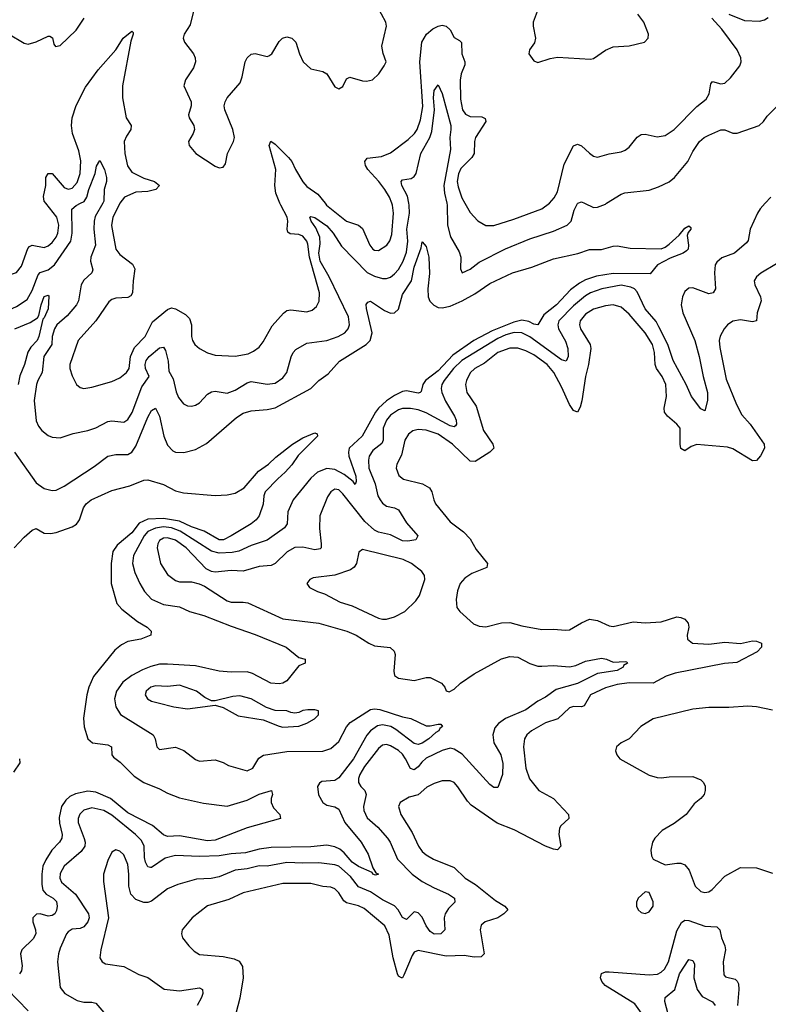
# Model space of a CAD drawing. Header units: inches. Extents: x 1552611 to 1694776, y 811966 to 917215.
# Tile 35 of 256: x 1570247 to 1574009, y 845976 to 850922. Entities that reach past the tile are written whole.
import ezdxf

# ---------------------------------------------------------------- set-up
doc = ezdxf.new("R2010")
doc.units = ezdxf.units.IN
doc.header["$MEASUREMENT"] = 0
doc.layers.add('B5874', color=7, linetype='Continuous')
doc.layers.add('B5875', color=7, linetype='Continuous')

msp = doc.modelspace()

# ---------------------------------------------------------------- linework, layer by layer
at = {"layer": 'B5874', "color": 5}
for points, elevation in [([(1570000, 849757.9), (1570004.7, 849744.7), (1570028.4, 849708.4), (1570082.4, 849670), (1570150, 849642.2), (1570190, 849639.2), (1570230, 849652.6), (1570255.9, 849684.1), (1570287.4, 849772.6), (1570296.9, 849783.1), (1570310, 849789.4), (1570370, 849777.7), (1570390, 849785.9), (1570410, 849803.8), (1570429.9, 849830), (1570438.7, 849850), (1570444.2, 849890), (1570433.3, 849930), (1570377.8, 850000)], 780), ([(1570000, 849502.4), (1570010, 849489.1), (1570032.1, 849472.1), (1570062.6, 849462.6), (1570150, 849456.8), (1570190, 849463), (1570230, 849482), (1570283.8, 849516.2), (1570310, 849561.4), (1570339.4, 849640.6), (1570350, 849652), (1570390, 849665.4), (1570421.5, 849690), (1570503.8, 849810), (1570510.2, 849850), (1570508.5, 849970), (1570530, 849988.5), (1570551.8, 850000)], 760), ([(1570664.7, 850000), (1570626.6, 849933.3), (1570621.2, 849910), (1570619.5, 849870), (1570627.7, 849790), (1570605, 849730), (1570602.2, 849710), (1570614.2, 849665.8), (1570609.1, 849650), (1570570, 849614.4), (1570555, 849590), (1570542.6, 849510), (1570532.5, 849490), (1570485.3, 849434.7), (1570433.9, 849390), (1570422.5, 849370), (1570410.7, 849330), (1570408.7, 849290), (1570367.7, 849230), (1570359.2, 849150), (1570337.5, 849110), (1570331.8, 849090), (1570319.8, 849010), (1570330, 848907.3), (1570341, 848881), (1570358, 848858), (1570390, 848833.7), (1570410, 848825.7), (1570450, 848822.6), (1570516.2, 848843.8), (1570590, 848857.8), (1570630, 848871.8), (1570690, 848903.5), (1570710, 848907.4), (1570770, 848901.1), (1570790, 848914.2), (1570811.6, 848948.4), (1570861.2, 849078.8), (1570897.6, 849130), (1570879.6, 849170), (1570877.1, 849190), (1570882.3, 849210), (1570897, 849230), (1570950, 849273.8), (1570970, 849278), (1570980.2, 849260.2), (1570993.1, 849206.9), (1570997, 849157), (1571018.2, 849118.2), (1571032.9, 849052.9), (1571044.3, 849024.3), (1571070, 848993.4), (1571090, 848983.1), (1571110, 848981.7), (1571130, 848986), (1571150, 848998.3), (1571190, 849041.5), (1571210, 849053.2), (1571230, 849055.6), (1571290, 849046.3), (1571330, 849061.7), (1571390, 849098.9), (1571410, 849104.2), (1571490, 849091.4), (1571530, 849095.7), (1571570, 849122.7), (1571589.9, 849150), (1571610.5, 849229.5), (1571620.4, 849250), (1571635.2, 849264.8), (1571690, 849296.9), (1571790, 849310.9), (1571848, 849330), (1571881.5, 849350), (1571898.4, 849370), (1571904.8, 849390), (1571898.9, 849430), (1571802.3, 849630), (1571756.7, 849710), (1571749.7, 849750), (1571756.7, 849796.7), (1571754.9, 849830), (1571735.9, 849875.9), (1571712.1, 849910), (1571705.1, 849930), (1571710, 849933.6), (1571730, 849927.9), (1571790, 849887.2), (1571821.7, 849850), (1571864, 849784), (1571993, 849653), (1572030, 849633.5), (1572070, 849622.3), (1572090, 849622.6), (1572110, 849629.4), (1572130, 849645), (1572150, 849668), (1572173.6, 849710), (1572190, 849755.2), (1572197.6, 849810), (1572192.4, 849870), (1572206.4, 849950), (1572204.5, 849990), (1572202.4, 850000)], 760), ([(1570750.9, 850000), (1570750, 849998.9), (1570715.4, 849930), (1570707.7, 849887.7), (1570730.1, 849770.1), (1570750, 849742), (1570814, 849694), (1570825.2, 849670), (1570816.6, 849610), (1570814.5, 849550), (1570804.7, 849535.3), (1570790, 849526), (1570730, 849523.5), (1570710, 849517.3), (1570694.8, 849505.2), (1570629.3, 849410), (1570540.6, 849310), (1570499.2, 849190), (1570498.5, 849170), (1570510, 849133.4), (1570532, 849090), (1570550, 849074.6), (1570570, 849070.2), (1570610, 849075.8), (1570710, 849104.1), (1570750, 849123.8), (1570784.4, 849150), (1570796.7, 849170), (1570804.2, 849230), (1570824.1, 849275.9), (1570877.2, 849330), (1570915, 849405), (1570990, 849467.2), (1571010, 849474.2), (1571030, 849470.3), (1571080.7, 849440.7), (1571101, 849421), (1571110.2, 849390.2), (1571110.3, 849330.3), (1571116, 849310), (1571127, 849290), (1571150, 849270.3), (1571190, 849249), (1571230, 849237.3), (1571330, 849232.2), (1571395.5, 849244.5), (1571422.6, 849257.4), (1571450, 849278), (1571470, 849303.8), (1571515.8, 849384.2), (1571572.3, 849447.7), (1571590, 849461.5), (1571610, 849464.5), (1571690, 849455.2), (1571717.2, 849462.8), (1571738.3, 849481.7), (1571751.6, 849508.4), (1571753.9, 849550), (1571703.5, 849730), (1571695.2, 849795.2), (1571689.9, 849810), (1571670, 849834.2), (1571650, 849842.9), (1571606.4, 849846.4), (1571594.6, 849854.6), (1571591.2, 849870), (1571594.9, 849910), (1571590.8, 849930), (1571558.9, 849990), (1571554.8, 850000)], 780), ([(1573993.6, 850000), (1573967.9, 849972.1), (1573954.4, 849950), (1573917.8, 849870), (1573907.2, 849812.8), (1573899.2, 849800.8), (1573839, 849750), (1573774.8, 849725.2), (1573750, 849704.8), (1573742.6, 849690), (1573738.1, 849650), (1573742.8, 849570), (1573732.4, 849550), (1573710, 849544.8), (1573630, 849575.1), (1573610, 849574.3), (1573590, 849556.2), (1573577.6, 849530), (1573571.6, 849490), (1573580.1, 849450), (1573639.1, 849310), (1573662.3, 849230), (1573681.3, 849130), (1573703.2, 849050), (1573703.2, 849010), (1573690, 848958), (1573670, 848966.9), (1573623.1, 849030), (1573595.9, 849090), (1573530, 849209.8), (1573503.8, 849290), (1573459.6, 849379.6), (1573445.4, 849405.4), (1573390, 849469), (1573350, 849555.6), (1573336.5, 849570), (1573318.8, 849578.8), (1573270, 849588.9), (1573171.7, 849570), (1573115, 849550), (1573090, 849534.6), (1573030, 849485.5), (1572956.3, 849410), (1572951.5, 849390), (1572954.7, 849370), (1572990, 849306.8), (1573000.9, 849270), (1573003.3, 849230), (1572993.2, 849206.8), (1572970, 849214.3), (1572810, 849328.5), (1572770.6, 849350), (1572731.2, 849351.2), (1572690, 849339.1), (1572650, 849321.2), (1572468.3, 849210), (1572426.7, 849170), (1572379.4, 849110), (1572368.6, 849090), (1572365.5, 849070), (1572368.6, 849050), (1572386.7, 849006.7), (1572432.2, 848930), (1572440.1, 848910), (1572442.2, 848890), (1572437.6, 848882.4), (1572430, 848877.2), (1572410, 848881.8), (1572290, 848948.2), (1572250, 848962.1), (1572210, 848969), (1572171, 848969), (1572150, 848962.3), (1572110, 848935.2), (1572090.1, 848910), (1572073.3, 848870), (1572072.9, 848810), (1572066.6, 848793.4), (1572022, 848758), (1572003.3, 848730), (1571999.1, 848710), (1572002.1, 848670), (1572033.4, 848590), (1572046.7, 848530), (1572057.8, 848510), (1572070, 848494), (1572090, 848478.9), (1572130.6, 848470), (1572150, 848460.9), (1572190, 848395.6), (1572248.4, 848330), (1572237.3, 848310), (1572198, 848302), (1572170, 848304.7), (1572110, 848334.3), (1572050, 848347.6), (1572030, 848357.9), (1571981.6, 848401.6), (1571870, 848541.1), (1571850, 848559.8), (1571830, 848563.1), (1571810, 848550.8), (1571793.8, 848526.2), (1571755.5, 848430), (1571754.1, 848365.9), (1571762.5, 848290), (1571761.5, 848270), (1571756.3, 848263.7), (1571730, 848258.8), (1571670, 848272.1), (1571629.2, 848270.8), (1571590.6, 848249.4), (1571530.1, 848189.9), (1571510, 848180.2), (1571450, 848175.9), (1571370, 848151.8), (1571310, 848155.2), (1571230, 848147.1), (1571211.1, 848151.1), (1571184, 848164), (1571083.8, 848270), (1571030, 848308), (1570990, 848320.3), (1570970, 848317.8), (1570950, 848305.3), (1570940.7, 848290), (1570937.8, 848270), (1570955.2, 848190), (1570990, 848135.8), (1571030, 848104.8), (1571050, 848099.1), (1571110, 848097.7), (1571148.9, 848088.9), (1571176.3, 848076.3), (1571290, 848002.2), (1571310, 847995.8), (1571370, 847997), (1571393.1, 847993.1), (1571570, 847913.4), (1571750, 847890.2), (1571890.4, 847850), (1571937.1, 847830), (1572001.3, 847790), (1572030, 847777.1), (1572108.2, 847768.2), (1572128.8, 847750), (1572133.3, 847733.3), (1572126.5, 847650), (1572130, 847628), (1572150, 847614.9), (1572230, 847602.4), (1572290, 847617.1), (1572310, 847617.1), (1572366.8, 847590), (1572384, 847570), (1572390.8, 847550.8), (1572405.2, 847545.2), (1572430, 847559.1), (1572461.6, 847590), (1572530, 847635.5), (1572667.6, 847712.4), (1572710, 847723.2), (1572750, 847719.3), (1572810, 847688.3), (1572850, 847675.6), (1572870, 847674.3), (1572930, 847678.2), (1573010, 847672.3), (1573041.3, 847678.7), (1573090, 847699.6), (1573170, 847714.4), (1573195.5, 847710), (1573230, 847695.2), (1573290, 847698.4), (1573297.3, 847697.3), (1573302, 847690), (1573281.7, 847678.3), (1573279.1, 847670), (1573250, 847653.6), (1573150, 847637.5), (1573050, 847588.5), (1572943.2, 847556.8), (1572890, 847519.8), (1572850, 847499.4), (1572790, 847455.9), (1572687.4, 847412.6), (1572652.5, 847387.5), (1572635, 847365), (1572625.2, 847330), (1572630.2, 847290), (1572664.8, 847230), (1572674.1, 847185.9), (1572672.9, 847130), (1572650, 847066), (1572630, 847065.6), (1572610, 847079.7), (1572470, 847232.9), (1572430, 847258.5), (1572410, 847262.3), (1572370, 847251.2), (1572290, 847213), (1572267.1, 847192.9), (1572250, 847169), (1572230, 847153.3), (1572210, 847161.5), (1572185.3, 847210), (1572170, 847232.4), (1572150, 847250.9), (1572110, 847273.9), (1572090, 847280.5), (1572070, 847278.4), (1572050, 847260.7), (1571979.9, 847170), (1571956.8, 847130), (1571950.1, 847110), (1571950.1, 847090.1), (1571961.2, 847070), (1571980.7, 847050), (1571988.7, 847030), (1571975.3, 846970), (1571976.4, 846950), (1571993.7, 846913.7), (1572046.1, 846866.1), (1572095.6, 846810), (1572109, 846790), (1572145.3, 846705.3), (1572218.8, 846630), (1572270, 846592.7), (1572330, 846560.5), (1572401.1, 846530), (1572432, 846510), (1572433.1, 846490), (1572402.4, 846457.6), (1572384.6, 846430), (1572380.5, 846410), (1572383.1, 846350), (1572362.8, 846330), (1572330, 846329.1), (1572310, 846342.2), (1572289.9, 846370), (1572270, 846413.7), (1572250, 846436.2), (1572230, 846441.2), (1572190, 846402.6), (1572170, 846413.1), (1572148.1, 846450), (1572130.3, 846470.3), (1572070, 846501.4), (1572010, 846541.6), (1571950, 846565.6), (1571910, 846619), (1571850, 846669.4), (1571830, 846677.5), (1571750, 846687.7), (1571670, 846684.7), (1571590, 846689.1), (1571490, 846670.3), (1571450, 846671.1), (1571390, 846657.6), (1571330, 846650.9), (1571250, 846616.2), (1571208.4, 846608.4), (1571134.9, 846605.1), (1571041.3, 846578.7), (1570990, 846556.1), (1570910, 846493.9), (1570890, 846487.3), (1570870, 846487.5), (1570830, 846503.2), (1570805, 846530), (1570794.6, 846570), (1570795.6, 846630), (1570790, 846679.3), (1570770, 846726.6), (1570750, 846745.4), (1570730, 846752.8), (1570710, 846740.7), (1570690, 846698), (1570667.6, 846630), (1570667.4, 846592.6), (1570693.7, 846410), (1570654.2, 846250), (1570650.3, 846210), (1570661.3, 846190), (1570678.9, 846178.9), (1570770, 846166.2), (1570845.8, 846125.8), (1570890, 846111.1), (1570972.6, 846052.6), (1571050, 846043.5), (1571150, 846059), (1571166, 846050), (1571166.9, 846030), (1571160.6, 846010), (1571139.3, 845970)], 760), ([(1571781.4, 850000), (1571789.4, 849990), (1571890, 849909.4), (1571950, 849890.2), (1571970, 849872.6), (1572006.3, 849790), (1572022.3, 849770), (1572030, 849764.2), (1572050, 849762.6), (1572091.1, 849790), (1572107.8, 849812.2), (1572116.4, 849843.6), (1572125.3, 849950), (1572120.4, 849990), (1572116.6, 850000)], 780), ([(1572392.6, 850000), (1572394.9, 849990), (1572397, 849890), (1572411.5, 849831.5), (1572455.4, 849755.4), (1572464.3, 849730), (1572462.6, 849670), (1572470, 849650.8), (1572510, 849668.9), (1572556.1, 849703.9), (1572688.7, 849771.3), (1572810, 849822.2), (1572930, 849859.3), (1572998, 849890), (1573017.5, 849910), (1573034.1, 849965.9), (1573050, 849999.5), (1573051.2, 850000)], 760), ([(1572483.9, 850000), (1572510, 849953.1), (1572550, 849912.6), (1572590, 849889.2), (1572630, 849888.4), (1572730, 849920.8), (1572870, 849972.8), (1572908.9, 850000)], 780), ([(1573085.7, 850000), (1573130, 849979.6), (1573150, 849980.2), (1573190, 849996), (1573196.4, 850000)], 760), ([(1570220.1, 848750), (1570330, 848595.8), (1570370, 848566.7), (1570410, 848557.3), (1570430, 848559.6), (1570470, 848579), (1570621.9, 848678.1), (1570690, 848729.2), (1570730, 848738.9), (1570790, 848738.7), (1570810, 848750.2), (1570830, 848780.2), (1570890, 848925.2), (1570910, 848959.6), (1570930, 848970.3), (1570950, 848930.5), (1570970.6, 848830.6), (1570990, 848785.7), (1571016.1, 848756.1), (1571030, 848750.2), (1571071.9, 848748.1), (1571130, 848763.6), (1571186.1, 848793.9), (1571336.1, 848923.9), (1571370, 848946), (1571410, 848957.7), (1571490, 848963.9), (1571530, 848973.1), (1571710.4, 849069.6), (1571749.9, 849110.1), (1571796.8, 849143.3), (1571853.9, 849206.1), (1571988, 849290), (1572007.9, 849310), (1572018.2, 849350), (1571989, 849471), (1571988.8, 849491.2), (1571996.2, 849503.8), (1572010, 849508.4), (1572080.6, 849460.6), (1572110, 849448.4), (1572130.5, 849449.5), (1572150, 849468.8), (1572170, 849542.3), (1572215.4, 849610), (1572230, 849678.4), (1572264, 849776), (1572270, 849806), (1572290, 849782.8), (1572302.6, 849730), (1572306.8, 849646.8), (1572298.3, 849570), (1572298.8, 849530), (1572308.1, 849508.1), (1572328, 849488), (1572350, 849476.8), (1572370, 849475), (1572410, 849484), (1572470, 849509.7), (1572534.5, 849545.5), (1572610, 849597.4), (1572722.9, 849650), (1572820.7, 849679.3), (1572930, 849720.2), (1573051.7, 849748.3), (1573110, 849767.2), (1573170, 849768.5), (1573230, 849783.8), (1573250, 849785.5), (1573314, 849774), (1573470, 849771.8), (1573490, 849779.6), (1573510, 849794.9), (1573560.7, 849839.3), (1573590, 849875.8), (1573610, 849886.8), (1573618.8, 849878.8), (1573619.3, 849870), (1573606, 849854), (1573602, 849838), (1573608.7, 849790), (1573605.5, 849770), (1573598.4, 849761.6), (1573581.7, 849750), (1573515.3, 849724.7), (1573452, 849690), (1573414.7, 849645.3), (1573230, 849647.5), (1573146, 849634), (1573090, 849615.2), (1573060.5, 849599.4), (1573015.6, 849564.4), (1572944.1, 849490), (1572881.1, 849438.9), (1572850, 849389.8), (1572830, 849392.2), (1572805.4, 849405.4), (1572770, 849412.8), (1572730, 849403.6), (1572621, 849359), (1572529.2, 849310.8), (1572422.9, 849237.1), (1572350, 849158.4), (1572285.9, 849110), (1572273.4, 849090), (1572264.8, 849055.2), (1572259.5, 849050), (1572250, 849046.6), (1572190, 849057.8), (1572170, 849053.8), (1572130, 849034.5), (1572090, 849007.2), (1572050.1, 848970), (1572035.5, 848950), (1571968.3, 848830), (1571902.9, 848770), (1571898.7, 848750), (1571901.5, 848730), (1571936, 848630), (1571938, 848602), (1571932.7, 848587.3), (1571922.1, 848602.1), (1571878.3, 848638.3), (1571830, 848662.1), (1571790, 848668.4), (1571743.2, 848650), (1571710, 848618.5), (1571620.6, 848510), (1571593.8, 848450), (1571590.2, 848390), (1571577.6, 848370), (1571490, 848307.6), (1571410, 848281), (1571347.6, 848252.4), (1571314.7, 848245.3), (1571250, 848241.8), (1571210, 848253.3), (1571053.2, 848353.2), (1571010, 848369.7), (1570970, 848373.9), (1570930, 848368.8), (1570890, 848351.1), (1570873.2, 848330), (1570818.5, 848230), (1570814.3, 848190), (1570825.9, 848145.9), (1570850.2, 848090), (1570873.7, 848050), (1570910, 848011.8), (1570970, 847984.6), (1571050, 847972.6), (1571100.4, 847950), (1571172.4, 847930), (1571310, 847875.1), (1571430, 847834.2), (1571586.7, 847770), (1571650, 847719.1), (1571682, 847710), (1571682, 847690), (1571650, 847677.2), (1571590, 847601), (1571570, 847588.9), (1571550, 847586.2), (1571509.6, 847590), (1571417.4, 847637.4), (1571390, 847646), (1571310, 847644.5), (1571250, 847649.4), (1571130, 847675.8), (1570990, 847685.7), (1570950, 847684.1), (1570906.3, 847673.7), (1570863.2, 847656.8), (1570810, 847627.9), (1570765.7, 847594.3), (1570733.5, 847550), (1570723, 847510), (1570729.3, 847470), (1570752.8, 847432.8), (1570917, 847330), (1570927.4, 847310), (1570935.5, 847270), (1570950, 847255.5), (1571030, 847267.9), (1571071.9, 847251.9), (1571130, 847206.4), (1571150, 847197.6), (1571230, 847204), (1571270, 847190.2), (1571295.9, 847175.9), (1571390, 847149.3), (1571417.9, 847162.1), (1571447.8, 847212.2), (1571472.5, 847227.5), (1571590, 847245.9), (1571770, 847247.3), (1571810, 847260.7), (1571850, 847296.3), (1571889.5, 847370), (1571907.8, 847392.2), (1572010, 847456.4), (1572030, 847459.9), (1572056.5, 847456.5), (1572170, 847421.1), (1572212.6, 847412.6), (1572290, 847374.6), (1572310, 847374.6), (1572350, 847383.8), (1572362.8, 847382.8), (1572372.1, 847372.1), (1572358.6, 847361.5), (1572352.8, 847350), (1572337.8, 847342.2), (1572303.2, 847310), (1572270, 847287.3), (1572250, 847281.6), (1572230, 847286.2), (1572137.5, 847357.5), (1572111.8, 847371.8), (1572070, 847379.7), (1572045.5, 847374.5), (1572010, 847350.6), (1571991.1, 847328.9), (1571925, 847210), (1571850, 847114.2), (1571830, 847101), (1571765.2, 847094.8), (1571753.5, 847086.5), (1571744.2, 847070), (1571748.1, 847028.1), (1571770, 846990.2), (1571790, 846977.1), (1571830, 846968.5), (1571850, 846956.1), (1571880.4, 846890), (1571963.2, 846790), (1571998.3, 846730), (1572022, 846662), (1572036.7, 846636.7), (1572050.4, 846630), (1572035.3, 846624.7), (1572022, 846630), (1572018, 846638), (1571950, 846669), (1571918, 846690), (1571876.8, 846736.9), (1571855.1, 846755.1), (1571830, 846767.2), (1571790, 846776.3), (1571710, 846768), (1571510, 846763.7), (1571450, 846754.9), (1571382.4, 846737.6), (1571310, 846732.9), (1571250, 846721.7), (1571150, 846717.9), (1571030, 846724.5), (1570978.5, 846710), (1570910, 846662.9), (1570903.4, 846663.4), (1570890, 846666.2), (1570878.8, 846690), (1570873.7, 846713.7), (1570872.8, 846770), (1570859.8, 846799.8), (1570829.1, 846830), (1570710, 846926), (1570670, 846949.9), (1570610, 846963.6), (1570570, 846951.1), (1570549.3, 846930.7), (1570541.5, 846910), (1570541.2, 846890), (1570571.6, 846808.4), (1570576.4, 846790), (1570574, 846770), (1570555.5, 846744.5), (1570470.9, 846670), (1570450, 846633.6), (1570448.9, 846610), (1570456.8, 846590), (1570527.4, 846530), (1570593.1, 846430), (1570595.8, 846410), (1570589.4, 846390), (1570570, 846365), (1570550, 846357), (1570510, 846353), (1570490, 846339.8), (1570481.8, 846330), (1570450, 846258.4), (1570441.1, 846230), (1570436.9, 846190), (1570450, 846060.7), (1570473, 846030), (1570536, 845996), (1570570, 845986.4), (1570610, 845986.9), (1570630, 845982.3), (1570670, 845935.2)], 740), ([(1574050, 849696.3), (1573971.5, 849648.5), (1573950.3, 849630), (1573938, 849610), (1573940.9, 849590), (1573970.2, 849530.2), (1573973.4, 849510), (1573952.4, 849450), (1573950.2, 849409.8), (1573930, 849403.7), (1573870, 849414.1), (1573830, 849408.4), (1573804.2, 849390), (1573787.5, 849370), (1573767.8, 849332.2), (1573762.6, 849310), (1573765.2, 849274.8), (1573796.7, 849116.7), (1573848.8, 848988.8), (1573876.7, 848936.7), (1573917.4, 848890), (1573988.4, 848790), (1573990, 848769.8), (1573970, 848731.8), (1573950, 848707.6), (1573930, 848706.7), (1573830, 848766.7), (1573804.4, 848775.6), (1573650, 848787.6), (1573621.6, 848778.4), (1573590, 848757.3), (1573570, 848767.8), (1573565.4, 848790), (1573565.3, 848870), (1573549.7, 848890), (1573502.4, 848930), (1573487.3, 848950), (1573484.9, 848970), (1573498, 849030), (1573493.5, 849090), (1573475.4, 849130), (1573447.3, 849170), (1573441.1, 849190), (1573437.6, 849250), (1573426.2, 849290), (1573389.4, 849350), (1573310, 849442.7), (1573270, 849478.6), (1573230, 849489.2), (1573190, 849484.5), (1573130, 849467.8), (1573090, 849443.2), (1573063.1, 849410), (1573060.1, 849390), (1573065.6, 849370), (1573114, 849290), (1573117.3, 849270), (1573105, 849190), (1573089.6, 849130), (1573072.6, 849007.4), (1573063.6, 848976.4), (1573050, 848951.5), (1573030, 848959.8), (1573010, 848989.8), (1572970, 849078), (1572931.3, 849150), (1572897.5, 849190), (1572830, 849238.6), (1572790, 849259), (1572750, 849272.7), (1572710, 849272.1), (1572650, 849249.9), (1572582.8, 849197.2), (1572534, 849170), (1572510, 849148.7), (1572491.6, 849110), (1572488, 849090), (1572494, 849050), (1572540.2, 848980.2), (1572578.2, 848858.2), (1572624.9, 848790), (1572629, 848770), (1572610.3, 848750), (1572536.3, 848703.7), (1572510, 848705), (1572422, 848790), (1572350, 848840.3), (1572290, 848859.5), (1572250, 848863.9), (1572223.3, 848856.7), (1572200.4, 848839.6), (1572183, 848810), (1572165.6, 848734.4), (1572141.8, 848690), (1572139.2, 848670), (1572152.3, 848632.3), (1572175, 848615), (1572271.2, 848591.2), (1572306.5, 848570), (1572318.2, 848550), (1572327.5, 848510), (1572336.9, 848490), (1572410, 848400.3), (1572477.1, 848350), (1572510, 848314.4), (1572541.5, 848261.5), (1572597.6, 848190), (1572594.4, 848170), (1572519.1, 848140.9), (1572483.4, 848116.6), (1572460.3, 848090), (1572447.3, 848052.7), (1572440.3, 848010), (1572443.7, 847970), (1572458.4, 847950), (1572527.2, 847887.2), (1572555.5, 847875.5), (1572590, 847872.4), (1572668.1, 847891.9), (1572710, 847893.9), (1572770, 847877.3), (1572870, 847859.2), (1572930, 847860.7), (1572990, 847854.9), (1573010, 847857.3), (1573070, 847893), (1573110, 847910.2), (1573150, 847904.9), (1573210, 847877.7), (1573230, 847874.7), (1573330, 847897.4), (1573390, 847892.6), (1573470, 847897.4), (1573550, 847922), (1573570, 847919.7), (1573590, 847910.2), (1573606, 847890), (1573610.3, 847870), (1573600.9, 847830), (1573602.6, 847810), (1573628, 847790), (1573710, 847784.8), (1573790, 847794.6), (1573870, 847787.9), (1573930, 847801.3), (1573950, 847801), (1573975.3, 847790), (1573974.6, 847770), (1573953.2, 847746.8), (1573850, 847693.3), (1573788, 847688), (1573540.9, 847639.1), (1573495.8, 847624.2), (1573430, 847589.9), (1573310, 847591.7), (1573250, 847582.7), (1573190, 847566.4), (1573115.5, 847530), (1573084.1, 847475.9), (1573070, 847469.9), (1573030, 847472.5), (1573010, 847465.8), (1572951.3, 847410), (1572889.3, 847390.7), (1572819.6, 847350), (1572795.5, 847330), (1572782.9, 847310), (1572778.5, 847270), (1572790, 847162.8), (1572808.2, 847108.2), (1572855.3, 847050), (1572929.5, 847009.5), (1573004.4, 846930), (1573006.4, 846910), (1572966.5, 846873.5), (1572959.6, 846860.4), (1572956.5, 846830), (1572965.7, 846770), (1572950, 846753), (1572930, 846755.5), (1572890, 846770.6), (1572732.2, 846852.2), (1572647, 846887), (1572516.4, 846976.5), (1572497.2, 846997.2), (1572449.3, 847069.3), (1572430, 847089.8), (1572410, 847098.8), (1572370, 847099.4), (1572330, 847085.7), (1572293.5, 847066.5), (1572250, 847028.9), (1572203.9, 847016.1), (1572158.4, 846990), (1572150.3, 846970), (1572162.9, 846930), (1572219.4, 846839.4), (1572250.2, 846770), (1572270, 846743.9), (1572290, 846726.5), (1572326.1, 846706.1), (1572430, 846663.5), (1572485.2, 846610), (1572537.3, 846577.3), (1572637.7, 846497.7), (1572685.5, 846470), (1572700.3, 846450), (1572680.2, 846430), (1572650, 846410.6), (1572586, 846390), (1572565.9, 846374.1), (1572561, 846350), (1572580.2, 846230), (1572565.6, 846214.4), (1572530, 846213.2), (1572480.7, 846220.8), (1572390, 846218.1), (1572250, 846247.2), (1572230, 846237.7), (1572218.6, 846221.4), (1572177.9, 846122.1), (1572170, 846108.6), (1572165.2, 846110), (1572150, 846116.9), (1572145.6, 846130), (1572123.9, 846210), (1572104.3, 846324.3), (1572082.6, 846370), (1571977.9, 846457.9), (1571950, 846470.9), (1571890, 846486.6), (1571875.2, 846495.2), (1571850, 846536), (1571830, 846556.5), (1571810, 846564.2), (1571770, 846567.8), (1571710, 846582.4), (1571570, 846583.2), (1571370, 846536.2), (1571297.3, 846502.7), (1571190, 846471.3), (1571114.3, 846410), (1571063.8, 846350), (1571060.5, 846330), (1571064.9, 846310), (1571096.4, 846270), (1571123, 846243), (1571150, 846226.5), (1571270, 846216.1), (1571324.5, 846204.5), (1571350, 846192.2), (1571366.4, 846166.4), (1571370.2, 846110), (1571353.4, 846006.6), (1571332.4, 845930)], 780), ([(1570222.5, 849370), (1570299.3, 849400.7), (1570336, 849424), (1570343.4, 849436.6), (1570354, 849490), (1570370, 849532.1), (1570390, 849538), (1570394.1, 849534.1), (1570390, 849469.5), (1570370, 849425.1), (1570362.4, 849417.6), (1570343.6, 849330), (1570333.9, 849310), (1570302.7, 849277.3), (1570287.9, 849252.1), (1570270.6, 849189.4), (1570247.4, 849132.6), (1570239.5, 849090)], 740), ([(1570219.1, 848270), (1570270, 848322.7), (1570310, 848357.4), (1570330, 848366.7), (1570370, 848343.7), (1570400.9, 848340.9), (1570430, 848346), (1570510, 848375.2), (1570531.7, 848388.3), (1570540.7, 848399.3), (1570548.2, 848410), (1570566.9, 848470), (1570581.6, 848490), (1570606.1, 848510), (1570710, 848558), (1570799.9, 848580.1), (1570870, 848609), (1570890.2, 848610.2), (1570970, 848587.9), (1571030, 848556.3), (1571070, 848544.7), (1571230, 848532.7), (1571290, 848536.1), (1571330, 848544.6), (1571375.1, 848570), (1571446.3, 848653.7), (1571498, 848690), (1571534.6, 848725.4), (1571618, 848790), (1571670, 848822), (1571730, 848846.8), (1571742, 848842), (1571744, 848830), (1571647, 848733), (1571613.9, 848686.1), (1571581.7, 848650), (1571543.4, 848616.6), (1571480.7, 848550), (1571473, 848530), (1571470, 848489.2), (1571450, 848429.6), (1571434.6, 848410), (1571410.3, 848390), (1571308.9, 848330), (1571270.3, 848310), (1571250, 848309.5), (1571173.5, 848353.5), (1571110, 848375.2), (1571050, 848403.4), (1570970, 848416.4), (1570890, 848414), (1570846.8, 848393.2), (1570810, 848345), (1570737, 848283), (1570715.1, 848250), (1570706.6, 848190), (1570705.8, 848090), (1570734.4, 847990), (1570760.7, 847960.7), (1570838.7, 847898.7), (1570887.3, 847870), (1570906.8, 847850), (1570906, 847830), (1570856, 847810), (1570790, 847798), (1570757.8, 847782.2), (1570725.5, 847754.5), (1570617.7, 847622.3), (1570595, 847570), (1570583.5, 847530), (1570567.2, 847412.8), (1570570.9, 847370), (1570590.1, 847310.1), (1570613, 847290), (1570690, 847279.8), (1570707.4, 847270), (1570709.4, 847230), (1570718.3, 847218.3), (1570752.6, 847192.6), (1570822.9, 847122.9), (1570870, 847090.1), (1570950, 847058.9), (1570990, 847036.1), (1571050, 847014.2), (1571170, 846986.3), (1571290, 846972), (1571390, 847001.7), (1571450, 847032.1), (1571512, 847050), (1571518, 847030), (1571510.4, 847010), (1571510.4, 846990), (1571523, 846963), (1571554.9, 846930), (1571557.3, 846910), (1571390, 846862.5), (1571230, 846801.4), (1571190, 846797.9), (1571050, 846823.2), (1570990, 846819.6), (1570970, 846826.8), (1570914.5, 846874.5), (1570790, 846938.3), (1570703.6, 847010), (1570630, 847041.9), (1570590, 847046.7), (1570527, 847033), (1570499.1, 847020.9), (1570477.9, 847002.1), (1570457.5, 846970), (1570445.7, 846914.3), (1570446.4, 846886.4), (1570459.6, 846830), (1570458.9, 846810), (1570446.4, 846790), (1570408.9, 846750), (1570377.5, 846702.5), (1570363.6, 846670), (1570357.4, 846630), (1570357.6, 846577.6), (1570363.5, 846550), (1570380.2, 846530), (1570415.2, 846510), (1570432.2, 846492.2), (1570435.8, 846470), (1570432.3, 846447.7), (1570423.2, 846430), (1570410, 846421.7), (1570390, 846419.6), (1570350, 846429.9), (1570330.9, 846429.1), (1570313.2, 846410), (1570312.9, 846390), (1570327, 846350), (1570327.5, 846330), (1570315.4, 846304.6), (1570257.7, 846250), (1570250.9, 846230), (1570258.9, 846170), (1570256, 846144), (1570245.5, 846130)], 720), ([(1574030, 847453.6), (1573950, 847469.9), (1573906.2, 847473.8), (1573810, 847467.8), (1573710, 847467.8), (1573630, 847458.9), (1573430.6, 847410), (1573367.6, 847372.4), (1573310.1, 847309.9), (1573270, 847289.8), (1573245.8, 847270), (1573240.8, 847250), (1573247.6, 847230), (1573262, 847210), (1573410, 847127.1), (1573450, 847114.9), (1573470, 847113.6), (1573510, 847119.3), (1573630, 847119.8), (1573670, 847104), (1573684, 847090), (1573691.9, 847071.9), (1573692.4, 847050), (1573686.5, 847030), (1573670.3, 847010), (1573636.2, 846983.8), (1573596.1, 846930), (1573535.2, 846884.8), (1573475.3, 846850), (1573438.9, 846810), (1573427.4, 846790), (1573418.3, 846750), (1573422.2, 846722.2), (1573430, 846706), (1573490, 846676.4), (1573550, 846685.3), (1573570, 846684.4), (1573590, 846676.5), (1573610.6, 846650.6), (1573640.6, 846570), (1573670, 846543), (1573690, 846537.2), (1573710, 846541.3), (1573727.2, 846552.8), (1573790, 846619.8), (1573870, 846664), (1573950, 846661.1), (1574030, 846634.9)], 820), ([(1570218.2, 847141.8), (1570248.6, 847190), (1570246.8, 847210)], 720), ([(1573380.3, 845920.3), (1573338.9, 845978.9), (1573189, 846070), (1573172.5, 846090), (1573166, 846110), (1573170, 846130.3), (1573190, 846139.3), (1573210, 846139.5), (1573410, 846124), (1573451.6, 846128.4), (1573470, 846136.9), (1573486.8, 846153.2), (1573507.9, 846190), (1573550, 846345.3), (1573572.6, 846387.4), (1573590, 846399), (1573610, 846397.5), (1573690, 846369.5), (1573750, 846364.7), (1573765.5, 846350), (1573774.3, 846310), (1573791, 846270), (1573793.5, 846250), (1573782.6, 846190), (1573785, 846125), (1573794.1, 846114.1), (1573841.9, 846101.9), (1573853.2, 846093.2), (1573858.7, 846078.7), (1573861.3, 846050), (1573853.5, 845970)], 780), ([(1573521.1, 845870), (1573489, 845990), (1573491.1, 846010), (1573539.8, 846050), (1573562, 846130), (1573610, 846201.1), (1573630, 846197), (1573638.6, 846178.6), (1573634.8, 846110), (1573650.7, 846050), (1573675.8, 846015.8), (1573727.9, 845987.9), (1573741.7, 845970)], 760), ([(1570185.3, 846050), (1570290, 845943.7)], 720)]:
    msp.add_lwpolyline(points, dxfattribs=dict(at, elevation=elevation))
for points, elevation in [([(1571970, 848261.6), (1571952, 848248), (1571940.2, 848190), (1571928.2, 848171.8), (1571910, 848158.9), (1571830, 848132.2), (1571722, 848118), (1571704.9, 848110), (1571690.6, 848090), (1571704, 848070), (1571744, 848050), (1571778.9, 848038.9), (1571856.9, 847996.9), (1571917.4, 847977.4), (1572050, 847916.6), (1572070, 847910.2), (1572090, 847910.1), (1572130, 847922.9), (1572181.7, 847950), (1572237.4, 848002.6), (1572256.5, 848030), (1572283.1, 848110), (1572280.4, 848130), (1572268.4, 848150), (1572216.4, 848190), (1572173.6, 848210)], 780), ([(1571050, 847579.1), (1570990, 847571.9), (1570930, 847576.8), (1570906.5, 847570), (1570882.9, 847550), (1570878, 847530), (1570888.9, 847510), (1570910, 847498.6), (1570942.8, 847490), (1571021, 847470), (1571090, 847460.2), (1571230, 847478.8), (1571270, 847466.7), (1571345.1, 847425.1), (1571470, 847405.6), (1571550, 847373.2), (1571570, 847369.2), (1571650, 847372.7), (1571690, 847388.8), (1571728.7, 847410), (1571748.7, 847430), (1571748, 847450), (1571730, 847455.1), (1571695.3, 847455.3), (1571670, 847452.4), (1571650, 847442.4), (1571630, 847438.7), (1571610, 847441.3), (1571590, 847450.7), (1571530, 847451.8), (1571486.4, 847466.4), (1571410, 847511.3), (1571353.7, 847526.3), (1571317.5, 847522.5), (1571230, 847501.2), (1571210, 847501.2), (1571177.8, 847517.8), (1571135.1, 847550)], 760), ([(1573390, 846541.6), (1573355.3, 846510), (1573346, 846490), (1573346.5, 846470), (1573355.6, 846450), (1573370, 846437.3), (1573390, 846432.9), (1573410, 846441.4), (1573429.8, 846470), (1573430.8, 846490.8), (1573410, 846538)], 820)]:
    msp.add_lwpolyline(points, close=True, dxfattribs=dict(at, elevation=elevation))
at = {"layer": 'B5875', "color": 5}
for points, elevation in [([(1571127.7, 850992.3), (1571103.2, 850896.8), (1571073.7, 850850), (1571068.9, 850830), (1571074.6, 850810), (1571119.7, 850750), (1571128.6, 850730), (1571130.9, 850710), (1571119.6, 850680.4), (1571079.6, 850620.4), (1571072.2, 850590), (1571108.1, 850510), (1571108.1, 850490), (1571096, 850444), (1571097.9, 850430), (1571121.2, 850390), (1571125.7, 850370), (1571118.9, 850350), (1571095.1, 850310), (1571098.3, 850290), (1571132.8, 850250), (1571230, 850186.2), (1571250, 850177.7), (1571270, 850182), (1571281, 850199), (1571290.9, 850250), (1571321.1, 850310), (1571325.9, 850330), (1571318.5, 850370), (1571277.7, 850470), (1571275.1, 850490), (1571279.4, 850510), (1571290.3, 850529.7), (1571355, 850605), (1571365.5, 850634.5), (1571380.7, 850710), (1571390, 850730.2), (1571410, 850748.5), (1571430, 850752.3), (1571490, 850737.8), (1571499, 850741), (1571514, 850750), (1571550, 850813.4), (1571568, 850830), (1571590, 850835.6), (1571614.8, 850830), (1571635.3, 850810), (1571652.9, 850750), (1571671.4, 850710), (1571710, 850676.1), (1571770, 850662.6), (1571790, 850650.2), (1571830, 850584.2), (1571850, 850575.6), (1571870, 850587.4), (1571890, 850624.4), (1571906.1, 850633.9), (1571970, 850614.8), (1571990, 850613.3), (1572019.2, 850620.8), (1572052.4, 850650), (1572078.7, 850690), (1572088, 850710), (1572073.1, 850753.1), (1572067.4, 850790), (1572089.8, 850890), (1572086.5, 850910), (1572042.9, 850990)], 820), ([(1572857.2, 850990), (1572828, 850910), (1572826.7, 850890), (1572838.6, 850830), (1572833.4, 850806.6), (1572808.9, 850770), (1572806, 850750), (1572830, 850715.5), (1572850, 850707), (1572912.1, 850727.9), (1572950, 850734.2), (1573115.3, 850724.7), (1573130, 850727.4), (1573190, 850768.8), (1573230, 850785.2), (1573310, 850790.3), (1573386, 850810), (1573404.5, 850830), (1573406.3, 850850), (1573384, 850910), (1573354, 850950)], 820), ([(1570000, 850885.6), (1570064.2, 850864.2), (1570097.6, 850857.6), (1570191, 850851), (1570270, 850803.7), (1570290, 850799.5), (1570330, 850811.4), (1570390, 850840.3), (1570399, 850839), (1570411.8, 850831.8), (1570419, 850799), (1570427.4, 850787.4), (1570450, 850792), (1570530, 850870.3), (1570570.6, 850930)], 820), ([(1572908.9, 850000), (1572910, 850000.7), (1572933.3, 850026.7), (1572950, 850057), (1572983, 850196.9), (1573030, 850288.5), (1573050, 850297.4), (1573070, 850288.9), (1573111, 850251), (1573130, 850237.4), (1573150, 850231.5), (1573210, 850248.1), (1573270, 850257.7), (1573290, 850266), (1573310, 850282), (1573350, 850332.9), (1573370, 850345.2), (1573390, 850346.9), (1573450, 850334.2), (1573490, 850340.5), (1573536.5, 850370), (1573650, 850486.8), (1573696.9, 850523.1), (1573711.1, 850550), (1573720, 850600), (1573729, 850611), (1573770, 850599.5), (1573790, 850604.1), (1573819, 850630), (1573865.2, 850690), (1573872.3, 850710), (1573871.5, 850730), (1573851.8, 850770), (1573775.1, 850875.1), (1573725.8, 850930)], 780), ([(1573810.4, 850950), (1573890, 850918.1), (1573964.9, 850915.1), (1573990, 850920.8), (1574007.6, 850932.4)], 780), ([(1570377.8, 850000), (1570369.9, 850010), (1570366, 850034), (1570378.2, 850090), (1570378.9, 850130), (1570390, 850148.8), (1570410, 850149.2), (1570470, 850080.1), (1570490, 850070.1), (1570510, 850076), (1570535.3, 850104.7), (1570551.2, 850150), (1570553.8, 850213.8), (1570543.7, 850263.7), (1570511.9, 850350), (1570507.4, 850390), (1570511.4, 850430), (1570530, 850490.4), (1570577.5, 850582.5), (1570641.6, 850670), (1570730.6, 850770), (1570767.5, 850830), (1570810, 850863.8), (1570817.3, 850857.3), (1570817.3, 850850), (1570805.9, 850814.1), (1570763.9, 850590), (1570763.3, 850530), (1570781.9, 850430), (1570806.7, 850390), (1570806.2, 850370), (1570783, 850337), (1570772.4, 850310), (1570774.4, 850250), (1570788.7, 850188.7), (1570810, 850156.8), (1570870, 850126), (1570923.8, 850110), (1570948.7, 850090), (1570930.4, 850070), (1570890, 850059.9), (1570830, 850055.5), (1570774.3, 850030), (1570750.9, 850000)], 780), ([(1572116.6, 850000), (1572105, 850030), (1572081.5, 850070), (1572051.9, 850110), (1571996.6, 850170), (1571984.9, 850190), (1571981.3, 850210), (1571993.5, 850226.5), (1572065.1, 850234.9), (1572110, 850254.2), (1572199.2, 850320.8), (1572230.2, 850349.8), (1572244.8, 850370), (1572261.4, 850418.6), (1572273, 850487), (1572257.6, 850710), (1572268.1, 850810), (1572290.4, 850849.6), (1572323.6, 850876.4), (1572350, 850890.2), (1572370, 850894.8), (1572390.3, 850890), (1572410, 850871.5), (1572430, 850833.1), (1572457.6, 850817.6), (1572467.2, 850807.2), (1572468.5, 850750), (1572484.1, 850710), (1572484.6, 850695.4), (1572464.9, 850650), (1572460.8, 850619.2), (1572462.7, 850522.7), (1572472.1, 850470), (1572487.3, 850447.3), (1572510, 850436.3), (1572570, 850434.1), (1572586.6, 850426.6), (1572590.2, 850410), (1572537.8, 850330), (1572531.7, 850310), (1572530.2, 850250), (1572519.3, 850230), (1572464.5, 850175.5), (1572451.9, 850148.1), (1572446.1, 850110), (1572450, 850082.6), (1572468.2, 850028.2), (1572483.9, 850000)], 780), ([(1572202.4, 850000), (1572195.2, 850035.2), (1572168.1, 850090), (1572164.1, 850110), (1572170, 850117.3), (1572214.8, 850125.2), (1572230, 850134.4), (1572239.9, 850150), (1572263, 850250), (1572307.9, 850330), (1572318.6, 850361.4), (1572331.8, 850470), (1572326.2, 850530), (1572330, 850566.8), (1572350, 850594.8), (1572370, 850550.7), (1572412.7, 850390), (1572414.1, 850370), (1572409.1, 850330.9), (1572411.1, 850270), (1572378.5, 850090), (1572381.3, 850050), (1572392.6, 850000)], 760), ([(1573196.4, 850000), (1573270, 850046.4), (1573287.2, 850052.8), (1573410, 850065.2), (1573457.8, 850082.2), (1573510, 850107.6), (1573538, 850130), (1573605.1, 850210), (1573630, 850260.5), (1573663.5, 850310), (1573686.6, 850330), (1573710, 850342.6), (1573770, 850368.2), (1573790, 850368.2), (1573830, 850353), (1573852.4, 850352.4), (1573963.5, 850390), (1573984.7, 850410), (1574002.7, 850437.3), (1574050, 850483.8)], 760), ([(1571554.8, 850000), (1571534.4, 850050), (1571528.7, 850090), (1571534.1, 850170), (1571500.2, 850290), (1571508.5, 850311.5), (1571530, 850297.1), (1571598.2, 850230), (1571614.7, 850210), (1571632.7, 850170), (1571670, 850107.8), (1571690, 850084.6), (1571745.3, 850045.3), (1571781.4, 850000)], 780), ([(1570551.8, 850000), (1570570.3, 850009.7), (1570584.9, 850030), (1570593.9, 850070), (1570626.4, 850150), (1570633.4, 850186.6), (1570650, 850215.5), (1570672.5, 850170), (1570683.2, 850130), (1570683.7, 850110), (1570670.6, 850069.4), (1570670.4, 850010), (1570664.7, 850000)], 760), ([(1574021.1, 850030), (1573993.6, 850000)], 760), ([(1573051.2, 850000), (1573070, 850007.2), (1573085.7, 850000)], 760)]:
    msp.add_lwpolyline(points, dxfattribs=dict(at, elevation=elevation))

doc.saveas('drawing.dxf')
